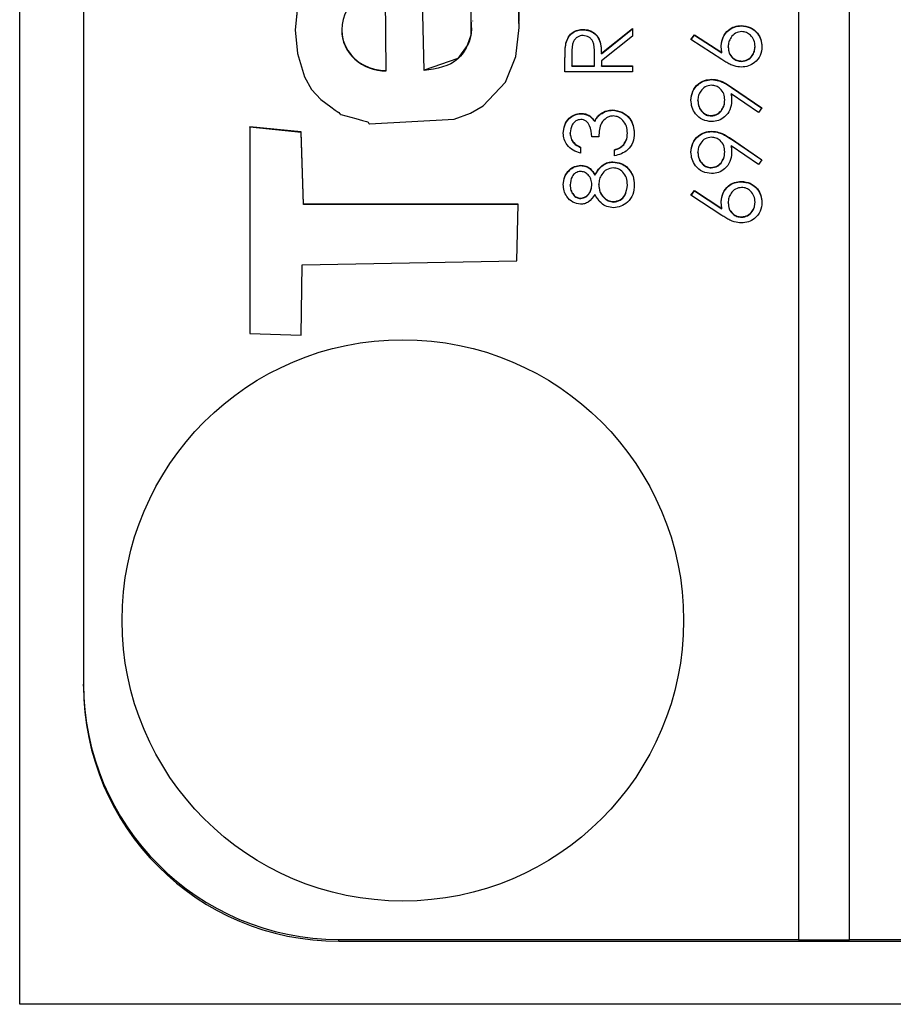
# Model space of a CAD drawing. Header units: millimetres. Extents: x 328 to 1113, y 82 to 901.
# Tile 6 of 23: x 628.42 to 635.27, y 505.63 to 513.34. Entities that reach past the tile are written whole.
import ezdxf

# ---------------------------------------------------------------- set-up
doc = ezdxf.new("R2010")
doc.units = ezdxf.units.MM

msp = doc.modelspace()

# ---------------------------------------------------------------- linework, layer by layer
at = {"color": 7, "linetype": 'Continuous', "lineweight": 25}
for p, q in [((628.4238, 505.6307), (628.4238, 546.6307)), ((634.5238, 546.1221), (634.5238, 506.1394)), ((634.9238, 506.1394), (634.9238, 546.1221)), ((628.9238, 544.123), (628.9238, 508.1385)), ((631.2943, 512.9466), (631.2886, 513.5904)), ((631.9737, 513.333), (631.9737, 513.3367)), ((630.9456, 513.2675), (630.9456, 513.2638)), ((632.8362, 513.2659), (632.8362, 513.2688)), ((632.9796, 513.0813), (633.2238, 513.2756)), ((632.9796, 513.0783), (633.2238, 513.2726)), ((633.2238, 513.2756), (633.2238, 513.2169)), ((633.6811, 513.1902), (633.7098, 513.2268)), ((633.6826, 513.1893), (633.7098, 513.2239)), ((633.7098, 513.2268), (633.9236, 513.087)), ((633.7098, 513.2239), (633.7098, 513.2268)), ((633.7098, 513.2239), (633.9236, 513.0841)), ((634.0753, 513.2958), (634.0753, 513.2987)), ((632.7018, 513.1593), (632.7018, 513.1622)), ((633.2238, 513.2169), (632.9796, 513.0226)), ((633.9225, 513.0324), (633.6811, 513.1902)), ((632.7489, 513.0832), (632.7489, 512.984)), ((632.9253, 512.984), (632.926, 513.0808)), ((632.9253, 512.981), (632.926, 513.0779)), ((632.926, 513.0808), (632.926, 513.0826)), ((632.926, 513.0779), (632.926, 513.0808)), ((632.9796, 513.0783), (632.9796, 513.0813)), ((633.9236, 513.0841), (633.9236, 513.087)), ((633.9728, 513.1289), (633.9728, 513.1319)), ((634.1831, 513.1331), (634.1831, 513.136)), ((632.6946, 512.9365), (632.6946, 513.0424)), ((632.9796, 513.0226), (632.9796, 512.984)), ((634.0782, 513.0178), (634.0782, 513.0207)), ((631.2943, 512.9437), (631.2943, 512.9466)), ((631.5904, 512.9466), (631.5904, 512.9496)), ((633.2238, 512.9365), (632.6946, 512.9365)), ((632.7489, 512.981), (632.7489, 512.984)), ((632.7489, 512.984), (632.9253, 512.984)), ((632.7489, 512.981), (632.9253, 512.981)), ((632.9253, 512.981), (632.9253, 512.984)), ((632.9796, 512.984), (633.2238, 512.984)), ((632.9796, 512.981), (632.9796, 512.984)), ((632.9796, 512.981), (633.2238, 512.981)), ((633.2238, 512.984), (633.2238, 512.9365)), ((633.8437, 512.8754), (633.8437, 512.8783)), ((634.211, 512.6166), (633.9959, 512.7637)), ((633.9959, 512.7607), (633.9959, 512.7637)), ((633.9991, 512.8174), (634.2374, 512.6545)), ((633.9991, 512.8144), (633.9991, 512.8174)), ((633.9991, 512.8144), (634.236, 512.6525)), ((633.7353, 512.709), (633.7353, 512.712)), ((633.9457, 512.7139), (633.9457, 512.7168)), ((632.8186, 512.6081), (632.8186, 512.611)), ((632.9726, 512.6036), (632.9726, 512.6066)), ((633.0666, 512.6352), (633.0666, 512.6381)), ((634.2374, 512.6545), (634.211, 512.6166)), ((632.9274, 512.5463), (632.9274, 512.5492)), ((633.8405, 512.5906), (633.8405, 512.5935)), ((630.2259, 512.5063), (630.2254, 510.8858)), ((630.2259, 512.5034), (630.2254, 510.8858)), ((630.6279, 512.4653), (630.2259, 512.5063)), ((630.2259, 512.5034), (630.2259, 512.5063)), ((630.6279, 512.4623), (630.2259, 512.5034)), ((630.6478, 511.9005), (630.6279, 512.4653)), ((630.6279, 512.4623), (630.6279, 512.4653)), ((630.6478, 511.8976), (630.6279, 512.4623)), ((632.7353, 512.4542), (632.7353, 512.4572)), ((633.1831, 512.4531), (633.1831, 512.456)), ((633.8437, 512.4685), (633.8437, 512.4714)), ((632.9592, 512.4279), (632.9049, 512.4279)), ((633.9991, 512.4105), (634.2374, 512.2477)), ((633.9991, 512.4076), (633.9991, 512.4105)), ((633.9991, 512.4076), (634.236, 512.2457)), ((632.8168, 512.3465), (632.8168, 512.2991)), ((633.0813, 512.2787), (633.0813, 512.3262)), ((633.1545, 512.3647), (633.1545, 512.3676)), ((633.7353, 512.3021), (633.7353, 512.3051)), ((633.9457, 512.307), (633.9457, 512.31)), ((634.211, 512.2097), (633.9959, 512.3568)), ((633.9959, 512.3539), (633.9959, 512.3568)), ((633.0697, 512.2283), (633.0697, 512.2313)), ((634.2374, 512.2477), (634.211, 512.2097)), ((632.8183, 512.2012), (632.8183, 512.2041)), ((633.1793, 512.1883), (633.1793, 512.1912)), ((633.8405, 512.1837), (633.8405, 512.1866)), ((632.929, 512.1261), (632.929, 512.129)), ((634.0753, 512.0752), (634.0753, 512.0781)), ((632.7353, 512.0484), (632.7353, 512.0514)), ((632.9049, 512.0503), (632.9049, 512.0533)), ((632.9592, 512.0515), (632.9592, 512.0544)), ((633.1831, 512.0484), (633.1831, 512.0514)), ((633.6811, 511.9696), (633.7098, 512.0062)), ((633.6826, 511.9686), (633.7098, 512.0032)), ((633.7098, 512.0062), (633.9236, 511.8664)), ((633.7098, 512.0032), (633.7098, 512.0062)), ((633.7098, 512.0032), (633.9236, 511.8635)), ((632.8176, 511.9435), (632.8176, 511.9465)), ((633.0756, 511.9164), (633.0756, 511.9193)), ((633.9225, 511.8117), (633.6811, 511.9696)), ((634.1831, 511.9124), (634.1831, 511.9154)), ((632.3285, 511.9005), (630.6478, 511.9005)), ((630.6478, 511.8976), (630.6478, 511.9005)), ((632.3284, 511.8976), (630.6478, 511.8976)), ((632.3176, 511.4544), (632.3285, 511.9005)), ((633.9236, 511.8635), (633.9236, 511.8664)), ((633.9728, 511.9083), (633.9728, 511.9112)), ((634.0782, 511.7972), (634.0782, 511.8001)), ((630.6371, 511.4246), (632.3176, 511.4544)), ((630.6271, 510.8745), (630.6371, 511.4246)), ((630.2254, 510.8858), (630.6271, 510.8745)), ((628.9238, 508.1238), (628.9238, 508.1385)), ((630.9238, 506.1394), (634.5238, 506.1394)), ((630.9238, 506.1247), (630.9238, 506.1394)), ((634.5238, 506.1365), (634.5238, 506.1394)), ((634.5238, 506.1365), (634.9238, 506.1365)), ((634.9238, 506.1394), (646.9238, 506.1394)), ((634.9238, 506.1365), (634.9238, 506.1394)), ((630.9238, 506.1247), (646.9238, 506.1247)), ((649.4238, 505.6307), (628.4238, 505.6307))]:
    msp.add_line(p, q, dxfattribs=at)
at = {"color": 7, "linetype": 'Continuous', "lineweight": 25, "flags": 128}
for points in [[(631.9558, 513.6813), (631.9579, 513.2248), (631.9284, 513.1423), (631.856, 513.0401), (631.5904, 512.9496)], [(630.6002, 513.4446), (630.5808, 513.2644), (630.6003, 513.0793), (630.6538, 512.8967), (630.7093, 512.7967), (630.7833, 512.7193), (630.8595, 512.661), (630.8952, 512.6363), (630.9113, 512.6253), (630.924, 512.6166), (630.932, 512.6075), (630.9356, 512.6037), (630.9374, 512.6025), (630.9383, 512.6021), (630.9387, 512.602), (630.9389, 512.6019), (630.939, 512.6019), (630.939, 512.6019), (630.939, 512.6018), (630.939, 512.6018), (630.939, 512.6018), (631.056, 512.5698), (631.1076, 512.5562), (631.1302, 512.5497), (631.1401, 512.5467), (631.1478, 512.5442), (631.152, 512.5411), (631.1552, 512.5362), (631.1589, 512.5312), (631.1609, 512.5299), (631.1619, 512.5296), (631.1624, 512.5295), (631.1626, 512.5295), (631.1627, 512.5295), (631.1628, 512.5295), (631.1628, 512.5295), (631.1628, 512.5295), (631.1628, 512.5295), (631.8266, 512.5651), (631.954, 512.6136), (632.054, 512.6712), (632.2273, 512.8542), (632.3108, 513.0571), (632.3346, 513.2832), (632.3289, 513.5359)], [(631.5904, 512.9496), (631.5792, 513.499)], [(631.5904, 512.9466), (631.5792, 513.4961)], [(630.6002, 513.4417), (630.5812, 513.2653)]]:
    msp.add_lwpolyline(points, dxfattribs=at)
at = {"color": 7, "linetype": 'Continuous', "lineweight": 25}
msp.add_circle((631.4245, 508.6385), 2.1993, dxfattribs=at)
for centre in [(630.9234, 508.139), (630.9234, 508.1243)]:
    msp.add_arc(centre, 1.9996, 180.01239, 270.01238, dxfattribs=at)
for centre, start_param in [((631.2914, 513.2685), 1.55047), ((631.2914, 513.2656), 3.113337)]:
    msp.add_ellipse(centre, major_axis=(0.3457, 0.0106), ratio=0.930733, start_param=start_param, end_param=4.692063, dxfattribs=at)
for points, knots in [([(632.3338, 513.3159), (632.3353, 513.3887), (632.3396, 513.5958), (632.2679, 513.7916), (632.2214, 513.9186)], [0, 0, 0, 0, 0.351679, 1, 1, 1, 1]), ([(631.9573, 513.3333), (631.9608, 513.2957), (631.967, 513.2284), (631.9258, 513.1268), (631.8333, 512.9824), (631.6897, 512.9612), (631.5904, 512.9466)], [0, 0, 0, 0, 0.184312, 0.329225, 0.536268, 1, 1, 1, 1]), ([(632.7018, 513.1622), (632.7074, 513.1788), (632.7184, 513.212), (632.754, 513.2469), (632.7951, 513.2662), (632.8225, 513.2679), (632.8362, 513.2688)], [0, 0, 0, 0, 0.279797, 0.5595, 0.779626, 1, 1, 1, 1]), ([(632.7018, 513.1593), (632.7074, 513.1759), (632.7184, 513.209), (632.754, 513.244), (632.7951, 513.2632), (632.8225, 513.265), (632.8362, 513.2659)], [0, 0, 0, 0, 0.279797, 0.5595, 0.779626, 1, 1, 1, 1]), ([(632.8362, 513.2688), (632.8529, 513.2674), (632.8863, 513.2646), (632.9308, 513.2385), (632.9753, 513.1789), (632.9778, 513.1215), (632.9796, 513.0813)], [0, 0, 0, 0, 0.18712, 0.373979, 0.560911, 1, 1, 1, 1]), ([(632.8362, 513.2659), (632.8529, 513.2645), (632.8863, 513.2617), (632.9308, 513.2355), (632.9753, 513.1759), (632.9778, 513.1186), (632.9796, 513.0783)], [0, 0, 0, 0, 0.18712, 0.373979, 0.560911, 1, 1, 1, 1]), ([(633.9185, 513.1418), (633.9212, 513.165), (633.9265, 513.2114), (633.9689, 513.2629), (634.0206, 513.2942), (634.0571, 513.2972), (634.0753, 513.2987)], [0, 0, 0, 0, 0.279638, 0.559326, 0.779527, 1, 1, 1, 1]), ([(633.9185, 513.1389), (633.9212, 513.1621), (633.9265, 513.2084), (633.9689, 513.26), (634.0206, 513.2912), (634.0571, 513.2943), (634.0753, 513.2958)], [0, 0, 0, 0, 0.279638, 0.559326, 0.779527, 1, 1, 1, 1]), ([(634.0782, 513.2513), (634.0616, 513.2488), (634.0283, 513.2439), (633.9949, 513.2092), (633.9756, 513.171), (633.9737, 513.1449), (633.9728, 513.1319)], [0, 0, 0, 0, 0.2787544, 0.558605, 0.7791474, 1, 1, 1, 1]), ([(634.0753, 513.2987), (634.0995, 513.296), (634.1479, 513.2906), (634.2016, 513.2454), (634.232, 513.1903), (634.2356, 513.1524), (634.2374, 513.1335)], [0, 0, 0, 0, 0.279631, 0.55896, 0.779478, 1, 1, 1, 1]), ([(634.0753, 513.2958), (634.0995, 513.2931), (634.1479, 513.2876), (634.2016, 513.2425), (634.232, 513.1874), (634.2356, 513.1495), (634.2374, 513.1305)], [0, 0, 0, 0, 0.2796308, 0.5589603, 0.7794783, 1, 1, 1, 1]), ([(634.1831, 513.136), (634.1815, 513.1522), (634.1782, 513.1847), (634.1511, 513.2224), (634.1165, 513.2473), (634.0909, 513.2499), (634.0782, 513.2513)], [0, 0, 0, 0, 0.280018, 0.559853, 0.779987, 1, 1, 1, 1]), ([(632.6946, 513.0424), (632.6946, 513.0648), (632.6944, 513.105), (632.6996, 513.1447), (632.7018, 513.1622)], [0, 0, 0, 0, 0.56024, 1, 1, 1, 1]), ([(632.6946, 513.0394), (632.6946, 513.0619), (632.6944, 513.102), (632.6996, 513.1418), (632.7018, 513.1593)], [0, 0, 0, 0, 0.56024, 1, 1, 1, 1]), ([(632.836, 513.2213), (632.8283, 513.2208), (632.8128, 513.2196), (632.7917, 513.2091), (632.7738, 513.1942), (632.7479, 513.155), (632.7485, 513.1151), (632.7489, 513.0832)], [0, 0, 0, 0, 0.125307, 0.250617, 0.375954, 0.501281, 1, 1, 1, 1]), ([(632.926, 513.0808), (632.9259, 513.1133), (632.9258, 513.154), (632.9, 513.1941), (632.8757, 513.2151), (632.8519, 513.2188), (632.836, 513.2213)], [0, 0, 0, 0, 0.499827, 0.625498, 0.751208, 1, 1, 1, 1]), ([(633.9236, 513.087), (633.922, 513.0972), (633.9192, 513.1154), (633.9187, 513.1337), (633.9185, 513.1418)], [0, 0, 0, 0, 0.55991, 1, 1, 1, 1]), ([(633.9728, 513.1319), (633.9742, 513.1158), (633.9769, 513.0836), (634.0048, 513.0466), (634.0403, 513.0242), (634.0655, 513.0219), (634.0782, 513.0207)], [0, 0, 0, 0, 0.280127, 0.559515, 0.779719, 1, 1, 1, 1]), ([(633.9728, 513.1289), (633.9742, 513.1128), (633.9769, 513.0806), (634.0048, 513.0437), (634.0403, 513.0212), (634.0655, 513.0189), (634.0782, 513.0178)], [0, 0, 0, 0, 0.280127, 0.559515, 0.779719, 1, 1, 1, 1]), ([(634.2374, 513.1335), (634.2345, 513.1098), (634.2289, 513.0625), (634.1859, 513.0091), (634.132, 512.9788), (634.0948, 512.9751), (634.0763, 512.9732)], [0, 0, 0, 0, 0.27967, 0.559085, 0.779558, 1, 1, 1, 1]), ([(634.0782, 513.0207), (634.0944, 513.023), (634.1269, 513.0275), (634.1605, 513.0605), (634.1802, 513.0977), (634.1821, 513.1232), (634.1831, 513.136)], [0, 0, 0, 0, 0.279059, 0.5588204, 0.7793034, 1, 1, 1, 1]), ([(634.0782, 513.0178), (634.0944, 513.02), (634.1269, 513.0246), (634.1605, 513.0576), (634.1802, 513.0948), (634.1821, 513.1203), (634.1831, 513.1331)], [0, 0, 0, 0, 0.279059, 0.5588204, 0.7793034, 1, 1, 1, 1]), ([(634.0763, 512.9732), (634.0573, 512.9751), (634.0261, 512.9782), (633.9858, 512.995), (633.9535, 513.0124), (633.9328, 513.0257), (633.9225, 513.0324)], [0, 0, 0, 0, 0.339374, 0.559486, 0.779731, 1, 1, 1, 1]), ([(633.6811, 512.7144), (633.6839, 512.7384), (633.6896, 512.7865), (633.7327, 512.841), (633.7871, 512.8726), (633.8248, 512.8764), (633.8437, 512.8783)], [0, 0, 0, 0, 0.27973, 0.559163, 0.779612, 1, 1, 1, 1]), ([(633.6811, 512.7115), (633.6839, 512.7355), (633.6896, 512.7836), (633.7327, 512.8381), (633.7871, 512.8697), (633.8248, 512.8735), (633.8437, 512.8754)], [0, 0, 0, 0, 0.27973, 0.559163, 0.779612, 1, 1, 1, 1]), ([(633.8437, 512.8783), (633.8629, 512.8764), (633.8945, 512.8732), (633.9353, 512.8559), (633.968, 512.838), (633.9887, 512.8243), (633.9991, 512.8174)], [0, 0, 0, 0, 0.339295, 0.559425, 0.779695, 1, 1, 1, 1]), ([(633.8437, 512.8754), (633.8629, 512.8734), (633.8945, 512.8703), (633.9353, 512.8529), (633.968, 512.835), (633.9887, 512.8213), (633.9991, 512.8144)], [0, 0, 0, 0, 0.339295, 0.559425, 0.779695, 1, 1, 1, 1]), ([(633.8405, 512.8308), (633.824, 512.8284), (633.7909, 512.8235), (633.7575, 512.789), (633.7381, 512.7509), (633.7363, 512.725), (633.7353, 512.712)], [0, 0, 0, 0, 0.278722, 0.558569, 0.779171, 1, 1, 1, 1]), ([(633.9457, 512.7168), (633.9443, 512.7331), (633.9417, 512.7657), (633.9145, 512.8038), (633.8788, 512.8272), (633.8533, 512.8296), (633.8405, 512.8308)], [0, 0, 0, 0, 0.280319, 0.55953, 0.779753, 1, 1, 1, 1]), ([(633.9959, 512.7637), (633.9971, 512.7533), (633.9994, 512.7348), (633.9998, 512.7162), (633.9999, 512.708)], [0, 0, 0, 0, 0.5599442, 1, 1, 1, 1]), ([(633.9959, 512.7607), (633.9971, 512.7504), (633.9994, 512.7319), (633.9998, 512.7133), (633.9999, 512.7051)], [0, 0, 0, 0, 0.5599442, 1, 1, 1, 1]), ([(633.8431, 512.546), (633.8187, 512.5489), (633.7698, 512.5547), (633.7167, 512.6014), (633.6864, 512.657), (633.6828, 512.6953), (633.6811, 512.7144)], [0, 0, 0, 0, 0.279538, 0.558851, 0.779452, 1, 1, 1, 1]), ([(633.7353, 512.712), (633.7369, 512.6955), (633.7401, 512.6625), (633.7668, 512.6237), (633.8016, 512.5977), (633.8275, 512.5949), (633.8405, 512.5935)], [0, 0, 0, 0, 0.280092, 0.560011, 0.780131, 1, 1, 1, 1]), ([(633.7353, 512.709), (633.7369, 512.6925), (633.7401, 512.6595), (633.7668, 512.6208), (633.8016, 512.5948), (633.8275, 512.592), (633.8405, 512.5906)], [0, 0, 0, 0, 0.280092, 0.560011, 0.780131, 1, 1, 1, 1]), ([(633.8405, 512.5935), (633.8573, 512.5962), (633.8911, 512.6016), (633.9242, 512.6378), (633.9429, 512.6771), (633.9447, 512.7036), (633.9457, 512.7168)], [0, 0, 0, 0, 0.278472, 0.558424, 0.779098, 1, 1, 1, 1]), ([(633.8405, 512.5906), (633.8573, 512.5932), (633.8911, 512.5986), (633.9242, 512.6349), (633.9429, 512.6741), (633.9447, 512.7006), (633.9457, 512.7139)], [0, 0, 0, 0, 0.278472, 0.558424, 0.779098, 1, 1, 1, 1]), ([(633.9999, 512.708), (633.9974, 512.6845), (633.9923, 512.6374), (633.9506, 512.5841), (633.8987, 512.5509), (633.8617, 512.5477), (633.8431, 512.546)], [0, 0, 0, 0, 0.279814, 0.559489, 0.779635, 1, 1, 1, 1]), ([(632.6811, 512.4565), (632.6834, 512.4779), (632.688, 512.5208), (632.722, 512.572), (632.7681, 512.6045), (632.8018, 512.6089), (632.8186, 512.611)], [0, 0, 0, 0, 0.280085, 0.559868, 0.780099, 1, 1, 1, 1]), ([(632.6811, 512.4536), (632.6834, 512.475), (632.688, 512.5178), (632.722, 512.569), (632.7681, 512.6016), (632.8018, 512.6059), (632.8186, 512.6081)], [0, 0, 0, 0, 0.280085, 0.5598683, 0.7800992, 1, 1, 1, 1]), ([(632.8186, 512.611), (632.8308, 512.6102), (632.8552, 512.6084), (632.8958, 512.5894), (632.9154, 512.5645), (632.9274, 512.5492)], [0, 0, 0, 0, 0.280508, 0.560792, 1, 1, 1, 1]), ([(632.8186, 512.6081), (632.8308, 512.6072), (632.8552, 512.6055), (632.8958, 512.5864), (632.9154, 512.5615), (632.9274, 512.5463)], [0, 0, 0, 0, 0.280508, 0.560792, 1, 1, 1, 1]), ([(632.9274, 512.5492), (632.9339, 512.5616), (632.9453, 512.5836), (632.9643, 512.5995), (632.9726, 512.6066)], [0, 0, 0, 0, 0.559795, 1, 1, 1, 1]), ([(632.9726, 512.6066), (632.9888, 512.6167), (633.0177, 512.6348), (633.0517, 512.6371), (633.0666, 512.6381)], [0, 0, 0, 0, 0.559419, 1, 1, 1, 1]), ([(632.9726, 512.6036), (632.9888, 512.6138), (633.0177, 512.6319), (633.0517, 512.6342), (633.0666, 512.6352)], [0, 0, 0, 0, 0.559419, 1, 1, 1, 1]), ([(633.0666, 512.6381), (633.0926, 512.6343), (633.1445, 512.6268), (633.2016, 512.5771), (633.2326, 512.5166), (633.2358, 512.4756), (633.2374, 512.4552)], [0, 0, 0, 0, 0.279304, 0.558838, 0.779277, 1, 1, 1, 1]), ([(633.0666, 512.6352), (633.0926, 512.6314), (633.1445, 512.6238), (633.2016, 512.5742), (633.2326, 512.5137), (633.2358, 512.4727), (633.2374, 512.4522)], [0, 0, 0, 0, 0.279304, 0.558838, 0.779277, 1, 1, 1, 1]), ([(632.8183, 512.5635), (632.8045, 512.5609), (632.7767, 512.5555), (632.7424, 512.515), (632.738, 512.4791), (632.7353, 512.4572)], [0, 0, 0, 0, 0.278859, 0.560074, 1, 1, 1, 1]), ([(632.9049, 512.4279), (632.9022, 512.4578), (632.898, 512.5026), (632.867, 512.5464), (632.8407, 512.5614), (632.8258, 512.5628), (632.8183, 512.5635)], [0, 0, 0, 0, 0.499418, 0.749016, 0.874544, 1, 1, 1, 1]), ([(632.9274, 512.5463), (632.9339, 512.5586), (632.9453, 512.5806), (632.9643, 512.5966), (632.9726, 512.6036)], [0, 0, 0, 0, 0.5597945, 1, 1, 1, 1]), ([(633.0712, 512.5907), (633.0619, 512.5899), (633.0435, 512.5884), (633.0101, 512.5719), (632.9645, 512.5227), (632.9613, 512.4658), (632.9592, 512.4279)], [0, 0, 0, 0, 0.125587, 0.251191, 0.500605, 1, 1, 1, 1]), ([(633.1831, 512.456), (633.1819, 512.4743), (633.1794, 512.511), (633.152, 512.5553), (633.1143, 512.5854), (633.0855, 512.5889), (633.0712, 512.5907)], [0, 0, 0, 0, 0.280599, 0.560151, 0.780303, 1, 1, 1, 1]), ([(632.8168, 512.2991), (632.7964, 512.3052), (632.7558, 512.3173), (632.7108, 512.3578), (632.685, 512.4067), (632.6824, 512.4399), (632.6811, 512.4565)], [0, 0, 0, 0, 0.280288, 0.55968, 0.779747, 1, 1, 1, 1]), ([(632.7353, 512.4572), (632.7364, 512.4434), (632.7386, 512.4159), (632.7651, 512.3722), (632.7972, 512.3563), (632.8168, 512.3465)], [0, 0, 0, 0, 0.280636, 0.5603644, 1, 1, 1, 1]), ([(632.7353, 512.4542), (632.7364, 512.4405), (632.7386, 512.413), (632.7651, 512.3693), (632.7972, 512.3533), (632.8168, 512.3436)], [0, 0, 0, 0, 0.280636, 0.560364, 1, 1, 1, 1]), ([(633.2374, 512.4552), (633.2352, 512.4309), (633.231, 512.3824), (633.1904, 512.3252), (633.1369, 512.2919), (633.0999, 512.2831), (633.0813, 512.2787)], [0, 0, 0, 0, 0.279886, 0.558979, 0.779263, 1, 1, 1, 1]), ([(633.1545, 512.3676), (633.164, 512.3828), (633.181, 512.41), (633.1825, 512.4419), (633.1831, 512.456)], [0, 0, 0, 0, 0.558748, 1, 1, 1, 1]), ([(633.1545, 512.3647), (633.164, 512.3799), (633.181, 512.4071), (633.1825, 512.439), (633.1831, 512.4531)], [0, 0, 0, 0, 0.558748, 1, 1, 1, 1]), ([(633.6811, 512.3075), (633.6839, 512.3316), (633.6896, 512.3796), (633.7327, 512.4341), (633.7871, 512.4657), (633.8248, 512.4695), (633.8437, 512.4714)], [0, 0, 0, 0, 0.27973, 0.559163, 0.779612, 1, 1, 1, 1]), ([(633.6811, 512.3046), (633.6839, 512.3286), (633.6896, 512.3767), (633.7327, 512.4312), (633.7871, 512.4628), (633.8248, 512.4666), (633.8437, 512.4685)], [0, 0, 0, 0, 0.27973, 0.559163, 0.779612, 1, 1, 1, 1]), ([(633.8437, 512.4714), (633.8629, 512.4695), (633.8945, 512.4663), (633.9353, 512.449), (633.968, 512.4311), (633.9887, 512.4174), (633.9991, 512.4105)], [0, 0, 0, 0, 0.339295, 0.559425, 0.779695, 1, 1, 1, 1]), ([(633.8437, 512.4685), (633.8629, 512.4666), (633.8945, 512.4634), (633.9353, 512.4461), (633.968, 512.4282), (633.9887, 512.4144), (633.9991, 512.4076)], [0, 0, 0, 0, 0.339295, 0.559425, 0.779695, 1, 1, 1, 1]), ([(633.8405, 512.424), (633.824, 512.4215), (633.7909, 512.4166), (633.7575, 512.3821), (633.7381, 512.3441), (633.7363, 512.3181), (633.7353, 512.3051)], [0, 0, 0, 0, 0.278722, 0.558569, 0.779171, 1, 1, 1, 1]), ([(633.9457, 512.31), (633.9443, 512.3263), (633.9417, 512.3588), (633.9145, 512.3969), (633.8788, 512.4203), (633.8533, 512.4227), (633.8405, 512.424)], [0, 0, 0, 0, 0.2803193, 0.5595299, 0.7797528, 1, 1, 1, 1]), ([(633.0813, 512.3262), (633.0967, 512.331), (633.1242, 512.3397), (633.1452, 512.3591), (633.1545, 512.3676)], [0, 0, 0, 0, 0.560694, 1, 1, 1, 1]), ([(633.0813, 512.3233), (633.0967, 512.3281), (633.1242, 512.3367), (633.1452, 512.3562), (633.1545, 512.3647)], [0, 0, 0, 0, 0.560694, 1, 1, 1, 1]), ([(633.8431, 512.1392), (633.8187, 512.142), (633.7698, 512.1478), (633.7167, 512.1945), (633.6864, 512.2501), (633.6828, 512.2884), (633.6811, 512.3075)], [0, 0, 0, 0, 0.279538, 0.558851, 0.779452, 1, 1, 1, 1]), ([(633.7353, 512.3051), (633.7369, 512.2886), (633.7401, 512.2556), (633.7668, 512.2168), (633.8016, 512.1909), (633.8275, 512.188), (633.8405, 512.1866)], [0, 0, 0, 0, 0.280092, 0.560011, 0.780131, 1, 1, 1, 1]), ([(633.7353, 512.3021), (633.7369, 512.2856), (633.7401, 512.2527), (633.7668, 512.2139), (633.8016, 512.1879), (633.8275, 512.1851), (633.8405, 512.1837)], [0, 0, 0, 0, 0.280092, 0.560011, 0.780131, 1, 1, 1, 1]), ([(633.8405, 512.1866), (633.8573, 512.1893), (633.8911, 512.1947), (633.9242, 512.2309), (633.9429, 512.2702), (633.9447, 512.2967), (633.9457, 512.31)], [0, 0, 0, 0, 0.2784725, 0.5584236, 0.7790976, 1, 1, 1, 1]), ([(633.8405, 512.1837), (633.8573, 512.1864), (633.8911, 512.1917), (633.9242, 512.228), (633.9429, 512.2673), (633.9447, 512.2938), (633.9457, 512.307)], [0, 0, 0, 0, 0.278472, 0.558424, 0.779098, 1, 1, 1, 1]), ([(633.9999, 512.3012), (633.9974, 512.2776), (633.9923, 512.2305), (633.9506, 512.1772), (633.8987, 512.144), (633.8617, 512.1408), (633.8431, 512.1392)], [0, 0, 0, 0, 0.279814, 0.559489, 0.779635, 1, 1, 1, 1]), ([(633.9959, 512.3568), (633.9971, 512.3464), (633.9994, 512.328), (633.9998, 512.3094), (633.9999, 512.3012)], [0, 0, 0, 0, 0.559944, 1, 1, 1, 1]), ([(633.9959, 512.3539), (633.9971, 512.3435), (633.9994, 512.325), (633.9998, 512.3064), (633.9999, 512.2982)], [0, 0, 0, 0, 0.5599442, 1, 1, 1, 1]), ([(632.929, 512.129), (632.9472, 512.159), (632.9726, 512.2008), (633.0292, 512.2282), (633.0562, 512.2302), (633.0697, 512.2313)], [0, 0, 0, 0, 0.5582714, 0.7790888, 1, 1, 1, 1]), ([(632.929, 512.1261), (632.9472, 512.1561), (632.9726, 512.1979), (633.0292, 512.2253), (633.0562, 512.2273), (633.0697, 512.2283)], [0, 0, 0, 0, 0.558271, 0.779089, 1, 1, 1, 1]), ([(633.0697, 512.2313), (633.0922, 512.2291), (633.1325, 512.2253), (633.165, 512.2017), (633.1793, 512.1912)], [0, 0, 0, 0, 0.559346, 1, 1, 1, 1]), ([(633.0697, 512.2283), (633.0922, 512.2262), (633.1325, 512.2224), (633.165, 512.1987), (633.1793, 512.1883)], [0, 0, 0, 0, 0.559346, 1, 1, 1, 1]), ([(632.6811, 512.054), (632.6834, 512.0751), (632.688, 512.1172), (632.723, 512.1667), (632.7687, 512.1981), (632.8018, 512.2021), (632.8183, 512.2041)], [0, 0, 0, 0, 0.279929, 0.559623, 0.779946, 1, 1, 1, 1]), ([(632.6811, 512.0511), (632.6834, 512.0721), (632.688, 512.1143), (632.723, 512.1638), (632.7687, 512.1951), (632.8018, 512.1992), (632.8183, 512.2012)], [0, 0, 0, 0, 0.279929, 0.559623, 0.779946, 1, 1, 1, 1]), ([(632.8165, 512.1567), (632.8029, 512.1538), (632.7757, 512.1482), (632.7405, 512.1092), (632.7373, 512.0733), (632.7353, 512.0514)], [0, 0, 0, 0, 0.278971, 0.559919, 1, 1, 1, 1]), ([(632.9049, 512.0533), (632.9035, 512.0673), (632.9005, 512.0953), (632.879, 512.1293), (632.8494, 512.1515), (632.8275, 512.155), (632.8165, 512.1567)], [0, 0, 0, 0, 0.280237, 0.560145, 0.780435, 1, 1, 1, 1]), ([(632.8183, 512.2041), (632.8315, 512.203), (632.8579, 512.2006), (632.8996, 512.1755), (632.9179, 512.1466), (632.929, 512.129)], [0, 0, 0, 0, 0.280159, 0.560243, 1, 1, 1, 1]), ([(632.8183, 512.2012), (632.8315, 512.2), (632.8579, 512.1977), (632.8996, 512.1725), (632.9179, 512.1437), (632.929, 512.1261)], [0, 0, 0, 0, 0.280159, 0.560243, 1, 1, 1, 1]), ([(633.0706, 512.1838), (633.0531, 512.1807), (633.0178, 512.1745), (632.9829, 512.1369), (632.9622, 512.0962), (632.9602, 512.0683), (632.9592, 512.0544)], [0, 0, 0, 0, 0.278303, 0.558509, 0.779146, 1, 1, 1, 1]), ([(633.1831, 512.0514), (633.1819, 512.0696), (633.1794, 512.1059), (633.1516, 512.1498), (633.1134, 512.1787), (633.0849, 512.1821), (633.0706, 512.1838)], [0, 0, 0, 0, 0.280602, 0.559962, 0.78018, 1, 1, 1, 1]), ([(633.1793, 512.1912), (633.1987, 512.1684), (633.2334, 512.1275), (633.2362, 512.0743), (633.2374, 512.0508)], [0, 0, 0, 0, 0.5577579, 1, 1, 1, 1]), ([(633.1793, 512.1883), (633.1987, 512.1655), (633.2334, 512.1246), (633.2362, 512.0714), (633.2374, 512.0479)], [0, 0, 0, 0, 0.557758, 1, 1, 1, 1]), ([(633.9185, 511.9212), (633.9212, 511.9444), (633.9265, 511.9907), (633.9689, 512.0423), (634.0206, 512.0735), (634.0571, 512.0766), (634.0753, 512.0781)], [0, 0, 0, 0, 0.279638, 0.559326, 0.779527, 1, 1, 1, 1]), ([(633.9185, 511.9183), (633.9212, 511.9414), (633.9265, 511.9878), (633.9689, 512.0394), (634.0206, 512.0706), (634.0571, 512.0737), (634.0753, 512.0752)], [0, 0, 0, 0, 0.279638, 0.559326, 0.779527, 1, 1, 1, 1]), ([(634.0753, 512.0781), (634.0995, 512.0754), (634.1479, 512.0699), (634.2016, 512.0248), (634.232, 511.9697), (634.2356, 511.9318), (634.2374, 511.9128)], [0, 0, 0, 0, 0.279631, 0.55896, 0.779478, 1, 1, 1, 1]), ([(634.0753, 512.0752), (634.0995, 512.0725), (634.1479, 512.067), (634.2016, 512.0218), (634.232, 511.9668), (634.2356, 511.9288), (634.2374, 511.9099)], [0, 0, 0, 0, 0.279631, 0.55896, 0.779478, 1, 1, 1, 1]), ([(632.8169, 511.899), (632.7957, 511.9027), (632.7532, 511.9102), (632.7093, 511.9539), (632.6851, 512.0037), (632.6824, 512.0372), (632.6811, 512.054)], [0, 0, 0, 0, 0.2788058, 0.5584573, 0.7791595, 1, 1, 1, 1]), ([(632.7353, 512.0514), (632.7363, 512.0375), (632.7382, 512.0097), (632.7577, 511.9756), (632.7849, 511.9509), (632.8067, 511.9479), (632.8176, 511.9465)], [0, 0, 0, 0, 0.280651, 0.560566, 0.78062, 1, 1, 1, 1]), ([(632.7353, 512.0484), (632.7363, 512.0345), (632.7382, 512.0068), (632.7577, 511.9727), (632.7849, 511.948), (632.8067, 511.945), (632.8176, 511.9435)], [0, 0, 0, 0, 0.280651, 0.560566, 0.78062, 1, 1, 1, 1]), ([(632.8176, 511.9465), (632.8316, 511.9494), (632.8598, 511.9554), (632.8864, 511.9868), (632.9025, 512.0197), (632.9041, 512.0421), (632.9049, 512.0533)], [0, 0, 0, 0, 0.277721, 0.558224, 0.779072, 1, 1, 1, 1]), ([(632.8176, 511.9435), (632.8316, 511.9465), (632.8598, 511.9524), (632.8864, 511.9838), (632.9025, 512.0168), (632.9041, 512.0391), (632.9049, 512.0503)], [0, 0, 0, 0, 0.2777214, 0.5582236, 0.7790716, 1, 1, 1, 1]), ([(632.9592, 512.0544), (632.9608, 512.0358), (632.964, 511.9987), (632.9936, 511.9549), (633.0319, 511.9247), (633.061, 511.9211), (633.0756, 511.9193)], [0, 0, 0, 0, 0.280283, 0.560138, 0.780298, 1, 1, 1, 1]), ([(632.9592, 512.0515), (632.9608, 512.0329), (632.964, 511.9957), (632.9936, 511.952), (633.0319, 511.9218), (633.061, 511.9182), (633.0756, 511.9164)], [0, 0, 0, 0, 0.280283, 0.560138, 0.780298, 1, 1, 1, 1]), ([(633.2374, 512.0508), (633.2358, 512.0252), (633.2326, 511.9742), (633.1897, 511.9146), (633.1338, 511.8787), (633.0939, 511.8741), (633.074, 511.8719)], [0, 0, 0, 0, 0.280545, 0.559269, 0.779816, 1, 1, 1, 1]), ([(633.0756, 511.9193), (633.0933, 511.9223), (633.1286, 511.9283), (633.1752, 511.9772), (633.1801, 512.0232), (633.1831, 512.0514)], [0, 0, 0, 0, 0.279833, 0.560198, 1, 1, 1, 1]), ([(633.0756, 511.9164), (633.0933, 511.9194), (633.1286, 511.9253), (633.1752, 511.9742), (633.1801, 512.0203), (633.1831, 512.0484)], [0, 0, 0, 0, 0.279833, 0.560198, 1, 1, 1, 1]), ([(634.0782, 512.0307), (634.0616, 512.0282), (634.0283, 512.0233), (633.9949, 511.9886), (633.9756, 511.9503), (633.9737, 511.9243), (633.9728, 511.9112)], [0, 0, 0, 0, 0.278754, 0.558605, 0.779147, 1, 1, 1, 1]), ([(634.1831, 511.9154), (634.1815, 511.9316), (634.1782, 511.9641), (634.1511, 512.0018), (634.1165, 512.0266), (634.0909, 512.0293), (634.0782, 512.0307)], [0, 0, 0, 0, 0.280018, 0.559853, 0.779987, 1, 1, 1, 1]), ([(632.929, 511.9762), (632.9139, 511.9535), (632.8929, 511.9218), (632.8484, 511.9017), (632.8274, 511.8999), (632.8169, 511.899)], [0, 0, 0, 0, 0.557752, 0.778932, 1, 1, 1, 1]), ([(633.074, 511.8719), (633.0563, 511.8736), (633.021, 511.8771), (632.9661, 511.9126), (632.9431, 511.9521), (632.929, 511.9762)], [0, 0, 0, 0, 0.279987, 0.559901, 1, 1, 1, 1]), ([(633.9236, 511.8664), (633.922, 511.8766), (633.9192, 511.8947), (633.9187, 511.9131), (633.9185, 511.9212)], [0, 0, 0, 0, 0.5599103, 1, 1, 1, 1]), ([(634.2374, 511.9128), (634.2345, 511.8892), (634.2289, 511.8419), (634.1859, 511.7884), (634.132, 511.7581), (634.0948, 511.7545), (634.0763, 511.7526)], [0, 0, 0, 0, 0.27967, 0.559085, 0.779558, 1, 1, 1, 1]), ([(634.0782, 511.8001), (634.0944, 511.8024), (634.1269, 511.8069), (634.1605, 511.8399), (634.1802, 511.8771), (634.1821, 511.9026), (634.1831, 511.9154)], [0, 0, 0, 0, 0.279059, 0.55882, 0.779303, 1, 1, 1, 1]), ([(634.0782, 511.7972), (634.0944, 511.7994), (634.1269, 511.804), (634.1605, 511.837), (634.1802, 511.8742), (634.1821, 511.8997), (634.1831, 511.9124)], [0, 0, 0, 0, 0.279059, 0.55882, 0.779303, 1, 1, 1, 1]), ([(633.9728, 511.9112), (633.9742, 511.8951), (633.9769, 511.8629), (634.0048, 511.826), (634.0403, 511.8036), (634.0655, 511.8012), (634.0782, 511.8001)], [0, 0, 0, 0, 0.280127, 0.559515, 0.779719, 1, 1, 1, 1]), ([(633.9728, 511.9083), (633.9742, 511.8922), (633.9769, 511.86), (634.0048, 511.823), (634.0403, 511.8006), (634.0655, 511.7983), (634.0782, 511.7972)], [0, 0, 0, 0, 0.280127, 0.559515, 0.779719, 1, 1, 1, 1]), ([(634.0763, 511.7526), (634.0573, 511.7545), (634.0261, 511.7576), (633.9858, 511.7744), (633.9535, 511.7918), (633.9328, 511.8051), (633.9225, 511.8117)], [0, 0, 0, 0, 0.339374, 0.559486, 0.779731, 1, 1, 1, 1])]:
    msp.add_open_spline(points, degree=3, knots=knots, dxfattribs=at)

doc.saveas('drawing.dxf')
